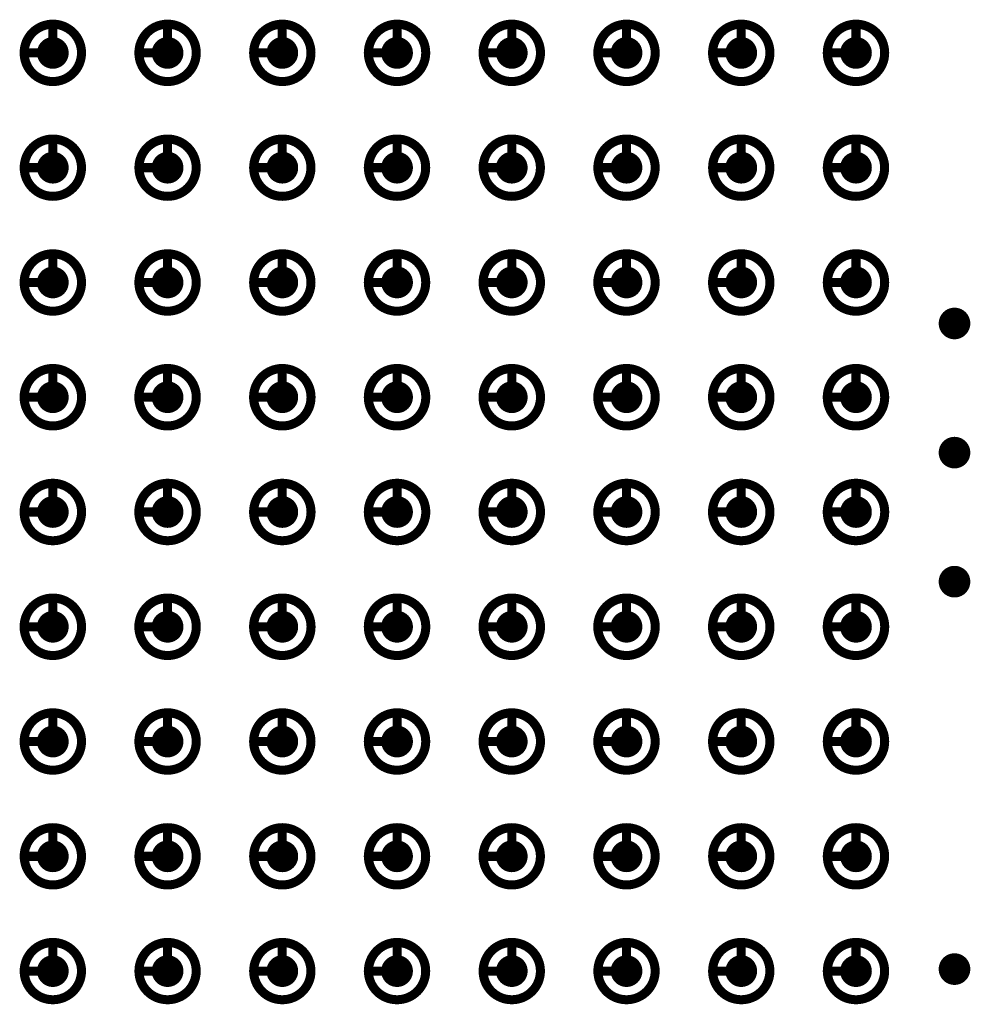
# Model space of a CAD drawing. Header units: millimetres. Extents: x 62 to 363, y 42 to 391.
# Tile 90 of 216: x 175 to 186, y 204 to 215. Entities that reach past the tile are written whole.
import ezdxf

# ---------------------------------------------------------------- set-up
doc = ezdxf.new("R2010")
doc.units = ezdxf.units.MM
for name, color, linetype in [('Mechanical8', 56, 'Continuous'), ('PadHoleLayer', 156, 'Continuous'), ('ViaHoleLayer', 16, 'Continuous')]:
    doc.layers.add(name, color=color, linetype=linetype)

# ---------------------------------------------------------------- blocks, each defined once
blk = doc.blocks.new('SAMTEC_SEAM_50_02_0_L_08_2_A_GP_K_TR_1845')
at = {"layer": 'Mechanical8'}
for points, const_width in [([(-25.718, 4.445, 1), (-26.352, 4.445, 1)], 0.1), ([(-26.06, 4.763, 1), (-26.01, 4.763, 1)], 0.05), ([(-24.448, 4.445, 1), (-25.082, 4.445, 1)], 0.1), ([(-24.79, 4.763, 1), (-24.74, 4.763, 1)], 0.05), ([(-23.177, 4.445, 1), (-23.812, 4.445, 1)], 0.1), ([(-23.52, 4.763, 1), (-23.47, 4.763, 1)], 0.05), ([(-21.907, 4.445, 1), (-22.543, 4.445, 1)], 0.1), ([(-22.25, 4.763, 1), (-22.2, 4.763, 1)], 0.05), ([(-20.637, 4.445, 1), (-21.273, 4.445, 1)], 0.1), ([(-20.98, 4.763, 1), (-20.93, 4.763, 1)], 0.05), ([(-19.367, 4.445, 1), (-20.003, 4.445, 1)], 0.1), ([(-19.71, 4.763, 1), (-19.66, 4.763, 1)], 0.05), ([(-18.098, 4.445, 1), (-18.733, 4.445, 1)], 0.1), ([(-18.44, 4.763, 1), (-18.39, 4.763, 1)], 0.05), ([(-16.828, 4.445, 1), (-17.462, 4.445, 1)], 0.1), ([(-17.17, 4.763, 1), (-17.12, 4.763, 1)], 0.05), ([(-15.557, 4.445, 1), (-16.192, 4.445, 1)], 0.1), ([(-15.9, 4.763, 1), (-15.85, 4.763, 1)], 0.05), ([(-26.377, 4.445, 1), (-26.328, 4.445, 1)], 0.05), ([(-26.06, 4.445, 1), (-26.01, 4.445, 1)], 0.05), ([(-26.06, 4.445, 1), (-26.01, 4.445, 1)], 0.05), ([(-25.742, 4.445, 1), (-25.693, 4.445, 1)], 0.05), ([(-25.742, 4.445, 1), (-25.693, 4.445, 1)], 0.05), ([(-25.107, 4.445, 1), (-25.058, 4.445, 1)], 0.05), ([(-24.79, 4.445, 1), (-24.74, 4.445, 1)], 0.05), ([(-24.79, 4.445, 1), (-24.74, 4.445, 1)], 0.05), ([(-24.472, 4.445, 1), (-24.423, 4.445, 1)], 0.05), ([(-24.472, 4.445, 1), (-24.423, 4.445, 1)], 0.05), ([(-23.837, 4.445, 1), (-23.788, 4.445, 1)], 0.05), ([(-23.52, 4.445, 1), (-23.47, 4.445, 1)], 0.05), ([(-23.52, 4.445, 1), (-23.47, 4.445, 1)], 0.05), ([(-23.202, 4.445, 1), (-23.153, 4.445, 1)], 0.05), ([(-23.202, 4.445, 1), (-23.153, 4.445, 1)], 0.05), ([(-22.567, 4.445, 1), (-22.518, 4.445, 1)], 0.05), ([(-22.25, 4.445, 1), (-22.2, 4.445, 1)], 0.05), ([(-22.25, 4.445, 1), (-22.2, 4.445, 1)], 0.05), ([(-21.932, 4.445, 1), (-21.883, 4.445, 1)], 0.05), ([(-21.932, 4.445, 1), (-21.883, 4.445, 1)], 0.05), ([(-21.297, 4.445, 1), (-21.248, 4.445, 1)], 0.05), ([(-20.98, 4.445, 1), (-20.93, 4.445, 1)], 0.05), ([(-20.98, 4.445, 1), (-20.93, 4.445, 1)], 0.05), ([(-20.662, 4.445, 1), (-20.613, 4.445, 1)], 0.05), ([(-20.662, 4.445, 1), (-20.613, 4.445, 1)], 0.05), ([(-20.027, 4.445, 1), (-19.978, 4.445, 1)], 0.05), ([(-19.71, 4.445, 1), (-19.66, 4.445, 1)], 0.05), ([(-19.71, 4.445, 1), (-19.66, 4.445, 1)], 0.05), ([(-19.392, 4.445, 1), (-19.343, 4.445, 1)], 0.05), ([(-19.392, 4.445, 1), (-19.343, 4.445, 1)], 0.05), ([(-18.757, 4.445, 1), (-18.708, 4.445, 1)], 0.05), ([(-18.44, 4.445, 1), (-18.39, 4.445, 1)], 0.05), ([(-18.44, 4.445, 1), (-18.39, 4.445, 1)], 0.05), ([(-18.122, 4.445, 1), (-18.073, 4.445, 1)], 0.05), ([(-18.122, 4.445, 1), (-18.073, 4.445, 1)], 0.05), ([(-17.487, 4.445, 1), (-17.438, 4.445, 1)], 0.05), ([(-17.17, 4.445, 1), (-17.12, 4.445, 1)], 0.05), ([(-17.17, 4.445, 1), (-17.12, 4.445, 1)], 0.05), ([(-16.852, 4.445, 1), (-16.803, 4.445, 1)], 0.05), ([(-16.852, 4.445, 1), (-16.803, 4.445, 1)], 0.05), ([(-16.217, 4.445, 1), (-16.168, 4.445, 1)], 0.05), ([(-15.9, 4.445, 1), (-15.85, 4.445, 1)], 0.05), ([(-15.9, 4.445, 1), (-15.85, 4.445, 1)], 0.05), ([(-15.582, 4.445, 1), (-15.533, 4.445, 1)], 0.05), ([(-15.582, 4.445, 1), (-15.533, 4.445, 1)], 0.05), ([(-25.718, 3.175, 1), (-26.352, 3.175, 1)], 0.1), ([(-26.06, 3.493, 1), (-26.01, 3.493, 1)], 0.05), ([(-24.448, 3.175, 1), (-25.082, 3.175, 1)], 0.1), ([(-24.79, 3.493, 1), (-24.74, 3.493, 1)], 0.05), ([(-23.177, 3.175, 1), (-23.812, 3.175, 1)], 0.1), ([(-23.52, 3.493, 1), (-23.47, 3.493, 1)], 0.05), ([(-21.907, 3.175, 1), (-22.543, 3.175, 1)], 0.1), ([(-22.25, 3.493, 1), (-22.2, 3.493, 1)], 0.05), ([(-20.637, 3.175, 1), (-21.273, 3.175, 1)], 0.1), ([(-20.98, 3.493, 1), (-20.93, 3.493, 1)], 0.05), ([(-19.367, 3.175, 1), (-20.003, 3.175, 1)], 0.1), ([(-19.71, 3.493, 1), (-19.66, 3.493, 1)], 0.05), ([(-18.098, 3.175, 1), (-18.733, 3.175, 1)], 0.1), ([(-18.44, 3.493, 1), (-18.39, 3.493, 1)], 0.05), ([(-16.828, 3.175, 1), (-17.462, 3.175, 1)], 0.1), ([(-17.17, 3.493, 1), (-17.12, 3.493, 1)], 0.05), ([(-15.557, 3.175, 1), (-16.192, 3.175, 1)], 0.1), ([(-15.9, 3.493, 1), (-15.85, 3.493, 1)], 0.05), ([(-26.377, 3.175, 1), (-26.328, 3.175, 1)], 0.05), ([(-26.06, 3.175, 1), (-26.01, 3.175, 1)], 0.05), ([(-26.06, 3.175, 1), (-26.01, 3.175, 1)], 0.05), ([(-25.742, 3.175, 1), (-25.693, 3.175, 1)], 0.05), ([(-25.742, 3.175, 1), (-25.693, 3.175, 1)], 0.05), ([(-25.107, 3.175, 1), (-25.058, 3.175, 1)], 0.05), ([(-24.79, 3.175, 1), (-24.74, 3.175, 1)], 0.05), ([(-24.79, 3.175, 1), (-24.74, 3.175, 1)], 0.05), ([(-24.472, 3.175, 1), (-24.423, 3.175, 1)], 0.05), ([(-24.472, 3.175, 1), (-24.423, 3.175, 1)], 0.05), ([(-23.837, 3.175, 1), (-23.788, 3.175, 1)], 0.05), ([(-23.52, 3.175, 1), (-23.47, 3.175, 1)], 0.05), ([(-23.52, 3.175, 1), (-23.47, 3.175, 1)], 0.05), ([(-23.202, 3.175, 1), (-23.153, 3.175, 1)], 0.05), ([(-23.202, 3.175, 1), (-23.153, 3.175, 1)], 0.05), ([(-22.567, 3.175, 1), (-22.518, 3.175, 1)], 0.05), ([(-22.25, 3.175, 1), (-22.2, 3.175, 1)], 0.05), ([(-22.25, 3.175, 1), (-22.2, 3.175, 1)], 0.05), ([(-21.932, 3.175, 1), (-21.883, 3.175, 1)], 0.05), ([(-21.932, 3.175, 1), (-21.883, 3.175, 1)], 0.05), ([(-21.297, 3.175, 1), (-21.248, 3.175, 1)], 0.05), ([(-20.98, 3.175, 1), (-20.93, 3.175, 1)], 0.05), ([(-20.98, 3.175, 1), (-20.93, 3.175, 1)], 0.05), ([(-20.662, 3.175, 1), (-20.613, 3.175, 1)], 0.05), ([(-20.662, 3.175, 1), (-20.613, 3.175, 1)], 0.05), ([(-20.027, 3.175, 1), (-19.978, 3.175, 1)], 0.05), ([(-19.71, 3.175, 1), (-19.66, 3.175, 1)], 0.05), ([(-19.71, 3.175, 1), (-19.66, 3.175, 1)], 0.05), ([(-19.392, 3.175, 1), (-19.343, 3.175, 1)], 0.05), ([(-19.392, 3.175, 1), (-19.343, 3.175, 1)], 0.05), ([(-18.757, 3.175, 1), (-18.708, 3.175, 1)], 0.05), ([(-18.44, 3.175, 1), (-18.39, 3.175, 1)], 0.05), ([(-18.44, 3.175, 1), (-18.39, 3.175, 1)], 0.05), ([(-18.122, 3.175, 1), (-18.073, 3.175, 1)], 0.05), ([(-18.122, 3.175, 1), (-18.073, 3.175, 1)], 0.05), ([(-17.487, 3.175, 1), (-17.438, 3.175, 1)], 0.05), ([(-17.17, 3.175, 1), (-17.12, 3.175, 1)], 0.05), ([(-17.17, 3.175, 1), (-17.12, 3.175, 1)], 0.05), ([(-16.852, 3.175, 1), (-16.803, 3.175, 1)], 0.05), ([(-16.852, 3.175, 1), (-16.803, 3.175, 1)], 0.05), ([(-16.217, 3.175, 1), (-16.168, 3.175, 1)], 0.05), ([(-15.9, 3.175, 1), (-15.85, 3.175, 1)], 0.05), ([(-15.9, 3.175, 1), (-15.85, 3.175, 1)], 0.05), ([(-15.582, 3.175, 1), (-15.533, 3.175, 1)], 0.05), ([(-15.582, 3.175, 1), (-15.533, 3.175, 1)], 0.05), ([(-25.718, 1.905, 1), (-26.352, 1.905, 1)], 0.1), ([(-26.06, 2.223, 1), (-26.01, 2.223, 1)], 0.05), ([(-24.448, 1.905, 1), (-25.082, 1.905, 1)], 0.1), ([(-24.79, 2.223, 1), (-24.74, 2.223, 1)], 0.05), ([(-23.177, 1.905, 1), (-23.812, 1.905, 1)], 0.1), ([(-23.52, 2.223, 1), (-23.47, 2.223, 1)], 0.05), ([(-21.907, 1.905, 1), (-22.543, 1.905, 1)], 0.1), ([(-22.25, 2.223, 1), (-22.2, 2.223, 1)], 0.05), ([(-20.637, 1.905, 1), (-21.273, 1.905, 1)], 0.1), ([(-20.98, 2.223, 1), (-20.93, 2.223, 1)], 0.05), ([(-19.367, 1.905, 1), (-20.003, 1.905, 1)], 0.1), ([(-19.71, 2.223, 1), (-19.66, 2.223, 1)], 0.05), ([(-18.098, 1.905, 1), (-18.733, 1.905, 1)], 0.1), ([(-18.44, 2.223, 1), (-18.39, 2.223, 1)], 0.05), ([(-16.828, 1.905, 1), (-17.462, 1.905, 1)], 0.1), ([(-17.17, 2.223, 1), (-17.12, 2.223, 1)], 0.05), ([(-15.557, 1.905, 1), (-16.192, 1.905, 1)], 0.1), ([(-15.9, 2.223, 1), (-15.85, 2.223, 1)], 0.05), ([(-26.377, 1.905, 1), (-26.328, 1.905, 1)], 0.05), ([(-26.06, 1.905, 1), (-26.01, 1.905, 1)], 0.05), ([(-26.06, 1.905, 1), (-26.01, 1.905, 1)], 0.05), ([(-25.742, 1.905, 1), (-25.693, 1.905, 1)], 0.05), ([(-25.742, 1.905, 1), (-25.693, 1.905, 1)], 0.05), ([(-25.107, 1.905, 1), (-25.058, 1.905, 1)], 0.05), ([(-24.79, 1.905, 1), (-24.74, 1.905, 1)], 0.05), ([(-24.79, 1.905, 1), (-24.74, 1.905, 1)], 0.05), ([(-24.472, 1.905, 1), (-24.423, 1.905, 1)], 0.05), ([(-24.472, 1.905, 1), (-24.423, 1.905, 1)], 0.05), ([(-23.837, 1.905, 1), (-23.788, 1.905, 1)], 0.05), ([(-23.52, 1.905, 1), (-23.47, 1.905, 1)], 0.05), ([(-23.52, 1.905, 1), (-23.47, 1.905, 1)], 0.05), ([(-23.202, 1.905, 1), (-23.153, 1.905, 1)], 0.05), ([(-23.202, 1.905, 1), (-23.153, 1.905, 1)], 0.05), ([(-22.567, 1.905, 1), (-22.518, 1.905, 1)], 0.05), ([(-22.25, 1.905, 1), (-22.2, 1.905, 1)], 0.05), ([(-22.25, 1.905, 1), (-22.2, 1.905, 1)], 0.05), ([(-21.932, 1.905, 1), (-21.883, 1.905, 1)], 0.05), ([(-21.932, 1.905, 1), (-21.883, 1.905, 1)], 0.05), ([(-21.297, 1.905, 1), (-21.248, 1.905, 1)], 0.05), ([(-20.98, 1.905, 1), (-20.93, 1.905, 1)], 0.05), ([(-20.98, 1.905, 1), (-20.93, 1.905, 1)], 0.05), ([(-20.662, 1.905, 1), (-20.613, 1.905, 1)], 0.05), ([(-20.662, 1.905, 1), (-20.613, 1.905, 1)], 0.05), ([(-20.027, 1.905, 1), (-19.978, 1.905, 1)], 0.05), ([(-19.71, 1.905, 1), (-19.66, 1.905, 1)], 0.05), ([(-19.71, 1.905, 1), (-19.66, 1.905, 1)], 0.05), ([(-19.392, 1.905, 1), (-19.343, 1.905, 1)], 0.05), ([(-19.392, 1.905, 1), (-19.343, 1.905, 1)], 0.05), ([(-18.757, 1.905, 1), (-18.708, 1.905, 1)], 0.05), ([(-18.44, 1.905, 1), (-18.39, 1.905, 1)], 0.05), ([(-18.44, 1.905, 1), (-18.39, 1.905, 1)], 0.05), ([(-18.122, 1.905, 1), (-18.073, 1.905, 1)], 0.05), ([(-18.122, 1.905, 1), (-18.073, 1.905, 1)], 0.05), ([(-17.487, 1.905, 1), (-17.438, 1.905, 1)], 0.05), ([(-17.17, 1.905, 1), (-17.12, 1.905, 1)], 0.05), ([(-17.17, 1.905, 1), (-17.12, 1.905, 1)], 0.05), ([(-16.852, 1.905, 1), (-16.803, 1.905, 1)], 0.05), ([(-16.852, 1.905, 1), (-16.803, 1.905, 1)], 0.05), ([(-16.217, 1.905, 1), (-16.168, 1.905, 1)], 0.05), ([(-15.9, 1.905, 1), (-15.85, 1.905, 1)], 0.05), ([(-15.9, 1.905, 1), (-15.85, 1.905, 1)], 0.05), ([(-15.582, 1.905, 1), (-15.533, 1.905, 1)], 0.05), ([(-15.582, 1.905, 1), (-15.533, 1.905, 1)], 0.05), ([(-25.718, 0.635, 1), (-26.352, 0.635, 1)], 0.1), ([(-26.06, 0.953, 1), (-26.01, 0.953, 1)], 0.05), ([(-24.448, 0.635, 1), (-25.082, 0.635, 1)], 0.1), ([(-24.79, 0.953, 1), (-24.74, 0.953, 1)], 0.05), ([(-23.177, 0.635, 1), (-23.812, 0.635, 1)], 0.1), ([(-23.52, 0.953, 1), (-23.47, 0.953, 1)], 0.05), ([(-21.907, 0.635, 1), (-22.543, 0.635, 1)], 0.1), ([(-22.25, 0.953, 1), (-22.2, 0.953, 1)], 0.05), ([(-20.637, 0.635, 1), (-21.273, 0.635, 1)], 0.1), ([(-20.98, 0.953, 1), (-20.93, 0.953, 1)], 0.05), ([(-19.367, 0.635, 1), (-20.003, 0.635, 1)], 0.1), ([(-19.71, 0.953, 1), (-19.66, 0.953, 1)], 0.05), ([(-18.098, 0.635, 1), (-18.733, 0.635, 1)], 0.1), ([(-18.44, 0.953, 1), (-18.39, 0.953, 1)], 0.05), ([(-16.828, 0.635, 1), (-17.462, 0.635, 1)], 0.1), ([(-17.17, 0.953, 1), (-17.12, 0.953, 1)], 0.05), ([(-15.557, 0.635, 1), (-16.192, 0.635, 1)], 0.1), ([(-15.9, 0.953, 1), (-15.85, 0.953, 1)], 0.05), ([(-26.377, 0.635, 1), (-26.328, 0.635, 1)], 0.05), ([(-26.06, 0.635, 1), (-26.01, 0.635, 1)], 0.05), ([(-26.06, 0.635, 1), (-26.01, 0.635, 1)], 0.05), ([(-25.742, 0.635, 1), (-25.693, 0.635, 1)], 0.05), ([(-25.742, 0.635, 1), (-25.693, 0.635, 1)], 0.05), ([(-25.107, 0.635, 1), (-25.058, 0.635, 1)], 0.05), ([(-24.79, 0.635, 1), (-24.74, 0.635, 1)], 0.05), ([(-24.79, 0.635, 1), (-24.74, 0.635, 1)], 0.05), ([(-24.472, 0.635, 1), (-24.423, 0.635, 1)], 0.05), ([(-24.472, 0.635, 1), (-24.423, 0.635, 1)], 0.05), ([(-23.837, 0.635, 1), (-23.788, 0.635, 1)], 0.05), ([(-23.52, 0.635, 1), (-23.47, 0.635, 1)], 0.05), ([(-23.52, 0.635, 1), (-23.47, 0.635, 1)], 0.05), ([(-23.202, 0.635, 1), (-23.153, 0.635, 1)], 0.05), ([(-23.202, 0.635, 1), (-23.153, 0.635, 1)], 0.05), ([(-22.567, 0.635, 1), (-22.518, 0.635, 1)], 0.05), ([(-22.25, 0.635, 1), (-22.2, 0.635, 1)], 0.05), ([(-22.25, 0.635, 1), (-22.2, 0.635, 1)], 0.05), ([(-21.932, 0.635, 1), (-21.883, 0.635, 1)], 0.05), ([(-21.932, 0.635, 1), (-21.883, 0.635, 1)], 0.05), ([(-21.297, 0.635, 1), (-21.248, 0.635, 1)], 0.05), ([(-20.98, 0.635, 1), (-20.93, 0.635, 1)], 0.05), ([(-20.98, 0.635, 1), (-20.93, 0.635, 1)], 0.05), ([(-20.662, 0.635, 1), (-20.613, 0.635, 1)], 0.05), ([(-20.662, 0.635, 1), (-20.613, 0.635, 1)], 0.05), ([(-20.027, 0.635, 1), (-19.978, 0.635, 1)], 0.05), ([(-19.71, 0.635, 1), (-19.66, 0.635, 1)], 0.05), ([(-19.71, 0.635, 1), (-19.66, 0.635, 1)], 0.05), ([(-19.392, 0.635, 1), (-19.343, 0.635, 1)], 0.05), ([(-19.392, 0.635, 1), (-19.343, 0.635, 1)], 0.05), ([(-18.757, 0.635, 1), (-18.708, 0.635, 1)], 0.05), ([(-18.44, 0.635, 1), (-18.39, 0.635, 1)], 0.05), ([(-18.44, 0.635, 1), (-18.39, 0.635, 1)], 0.05), ([(-18.122, 0.635, 1), (-18.073, 0.635, 1)], 0.05), ([(-18.122, 0.635, 1), (-18.073, 0.635, 1)], 0.05), ([(-17.487, 0.635, 1), (-17.438, 0.635, 1)], 0.05), ([(-17.17, 0.635, 1), (-17.12, 0.635, 1)], 0.05), ([(-17.17, 0.635, 1), (-17.12, 0.635, 1)], 0.05), ([(-16.852, 0.635, 1), (-16.803, 0.635, 1)], 0.05), ([(-16.852, 0.635, 1), (-16.803, 0.635, 1)], 0.05), ([(-16.217, 0.635, 1), (-16.168, 0.635, 1)], 0.05), ([(-15.9, 0.635, 1), (-15.85, 0.635, 1)], 0.05), ([(-15.9, 0.635, 1), (-15.85, 0.635, 1)], 0.05), ([(-15.582, 0.635, 1), (-15.533, 0.635, 1)], 0.05), ([(-15.582, 0.635, 1), (-15.533, 0.635, 1)], 0.05), ([(-25.718, -0.635, 1), (-26.352, -0.635, 1)], 0.1), ([(-26.06, -0.317, 1), (-26.01, -0.317, 1)], 0.05), ([(-24.448, -0.635, 1), (-25.082, -0.635, 1)], 0.1), ([(-24.79, -0.317, 1), (-24.74, -0.317, 1)], 0.05), ([(-23.177, -0.635, 1), (-23.812, -0.635, 1)], 0.1), ([(-23.52, -0.317, 1), (-23.47, -0.317, 1)], 0.05), ([(-21.907, -0.635, 1), (-22.543, -0.635, 1)], 0.1), ([(-22.25, -0.317, 1), (-22.2, -0.317, 1)], 0.05), ([(-20.637, -0.635, 1), (-21.273, -0.635, 1)], 0.1), ([(-20.98, -0.317, 1), (-20.93, -0.317, 1)], 0.05), ([(-19.367, -0.635, 1), (-20.003, -0.635, 1)], 0.1), ([(-19.71, -0.317, 1), (-19.66, -0.317, 1)], 0.05), ([(-18.098, -0.635, 1), (-18.733, -0.635, 1)], 0.1), ([(-18.44, -0.317, 1), (-18.39, -0.317, 1)], 0.05), ([(-16.828, -0.635, 1), (-17.462, -0.635, 1)], 0.1), ([(-17.17, -0.317, 1), (-17.12, -0.317, 1)], 0.05), ([(-15.557, -0.635, 1), (-16.192, -0.635, 1)], 0.1), ([(-15.9, -0.317, 1), (-15.85, -0.317, 1)], 0.05), ([(-26.377, -0.635, 1), (-26.328, -0.635, 1)], 0.05), ([(-26.06, -0.635, 1), (-26.01, -0.635, 1)], 0.05), ([(-26.06, -0.635, 1), (-26.01, -0.635, 1)], 0.05), ([(-25.742, -0.635, 1), (-25.693, -0.635, 1)], 0.05), ([(-25.742, -0.635, 1), (-25.693, -0.635, 1)], 0.05), ([(-25.107, -0.635, 1), (-25.058, -0.635, 1)], 0.05), ([(-24.79, -0.635, 1), (-24.74, -0.635, 1)], 0.05), ([(-24.79, -0.635, 1), (-24.74, -0.635, 1)], 0.05), ([(-24.472, -0.635, 1), (-24.423, -0.635, 1)], 0.05), ([(-24.472, -0.635, 1), (-24.423, -0.635, 1)], 0.05), ([(-23.837, -0.635, 1), (-23.788, -0.635, 1)], 0.05), ([(-23.52, -0.635, 1), (-23.47, -0.635, 1)], 0.05), ([(-23.52, -0.635, 1), (-23.47, -0.635, 1)], 0.05), ([(-23.202, -0.635, 1), (-23.153, -0.635, 1)], 0.05), ([(-23.202, -0.635, 1), (-23.153, -0.635, 1)], 0.05), ([(-22.567, -0.635, 1), (-22.518, -0.635, 1)], 0.05), ([(-22.25, -0.635, 1), (-22.2, -0.635, 1)], 0.05), ([(-22.25, -0.635, 1), (-22.2, -0.635, 1)], 0.05), ([(-21.932, -0.635, 1), (-21.883, -0.635, 1)], 0.05), ([(-21.932, -0.635, 1), (-21.883, -0.635, 1)], 0.05), ([(-21.297, -0.635, 1), (-21.248, -0.635, 1)], 0.05), ([(-20.98, -0.635, 1), (-20.93, -0.635, 1)], 0.05), ([(-20.98, -0.635, 1), (-20.93, -0.635, 1)], 0.05), ([(-20.662, -0.635, 1), (-20.613, -0.635, 1)], 0.05), ([(-20.662, -0.635, 1), (-20.613, -0.635, 1)], 0.05), ([(-20.027, -0.635, 1), (-19.978, -0.635, 1)], 0.05), ([(-19.71, -0.635, 1), (-19.66, -0.635, 1)], 0.05), ([(-19.71, -0.635, 1), (-19.66, -0.635, 1)], 0.05), ([(-19.392, -0.635, 1), (-19.343, -0.635, 1)], 0.05), ([(-19.392, -0.635, 1), (-19.343, -0.635, 1)], 0.05), ([(-18.757, -0.635, 1), (-18.708, -0.635, 1)], 0.05), ([(-18.44, -0.635, 1), (-18.39, -0.635, 1)], 0.05), ([(-18.44, -0.635, 1), (-18.39, -0.635, 1)], 0.05), ([(-18.122, -0.635, 1), (-18.073, -0.635, 1)], 0.05), ([(-18.122, -0.635, 1), (-18.073, -0.635, 1)], 0.05), ([(-17.487, -0.635, 1), (-17.438, -0.635, 1)], 0.05), ([(-17.17, -0.635, 1), (-17.12, -0.635, 1)], 0.05), ([(-17.17, -0.635, 1), (-17.12, -0.635, 1)], 0.05), ([(-16.852, -0.635, 1), (-16.803, -0.635, 1)], 0.05), ([(-16.852, -0.635, 1), (-16.803, -0.635, 1)], 0.05), ([(-16.217, -0.635, 1), (-16.168, -0.635, 1)], 0.05), ([(-15.9, -0.635, 1), (-15.85, -0.635, 1)], 0.05), ([(-15.9, -0.635, 1), (-15.85, -0.635, 1)], 0.05), ([(-15.582, -0.635, 1), (-15.533, -0.635, 1)], 0.05), ([(-15.582, -0.635, 1), (-15.533, -0.635, 1)], 0.05), ([(-25.718, -1.905, 1), (-26.352, -1.905, 1)], 0.1), ([(-26.06, -1.587, 1), (-26.01, -1.587, 1)], 0.05), ([(-24.448, -1.905, 1), (-25.082, -1.905, 1)], 0.1), ([(-24.79, -1.587, 1), (-24.74, -1.587, 1)], 0.05), ([(-23.177, -1.905, 1), (-23.812, -1.905, 1)], 0.1), ([(-23.52, -1.587, 1), (-23.47, -1.587, 1)], 0.05), ([(-21.907, -1.905, 1), (-22.543, -1.905, 1)], 0.1), ([(-22.25, -1.587, 1), (-22.2, -1.587, 1)], 0.05), ([(-20.637, -1.905, 1), (-21.273, -1.905, 1)], 0.1), ([(-20.98, -1.587, 1), (-20.93, -1.587, 1)], 0.05), ([(-19.367, -1.905, 1), (-20.003, -1.905, 1)], 0.1), ([(-19.71, -1.587, 1), (-19.66, -1.587, 1)], 0.05), ([(-18.098, -1.905, 1), (-18.733, -1.905, 1)], 0.1), ([(-18.44, -1.587, 1), (-18.39, -1.587, 1)], 0.05), ([(-16.828, -1.905, 1), (-17.462, -1.905, 1)], 0.1), ([(-17.17, -1.587, 1), (-17.12, -1.587, 1)], 0.05), ([(-15.557, -1.905, 1), (-16.192, -1.905, 1)], 0.1), ([(-15.9, -1.587, 1), (-15.85, -1.587, 1)], 0.05), ([(-26.377, -1.905, 1), (-26.328, -1.905, 1)], 0.05), ([(-26.06, -1.905, 1), (-26.01, -1.905, 1)], 0.05), ([(-26.06, -1.905, 1), (-26.01, -1.905, 1)], 0.05), ([(-25.742, -1.905, 1), (-25.693, -1.905, 1)], 0.05), ([(-25.742, -1.905, 1), (-25.693, -1.905, 1)], 0.05), ([(-25.107, -1.905, 1), (-25.058, -1.905, 1)], 0.05), ([(-24.79, -1.905, 1), (-24.74, -1.905, 1)], 0.05), ([(-24.79, -1.905, 1), (-24.74, -1.905, 1)], 0.05), ([(-24.472, -1.905, 1), (-24.423, -1.905, 1)], 0.05), ([(-24.472, -1.905, 1), (-24.423, -1.905, 1)], 0.05), ([(-23.837, -1.905, 1), (-23.788, -1.905, 1)], 0.05), ([(-23.52, -1.905, 1), (-23.47, -1.905, 1)], 0.05), ([(-23.52, -1.905, 1), (-23.47, -1.905, 1)], 0.05), ([(-23.202, -1.905, 1), (-23.153, -1.905, 1)], 0.05), ([(-23.202, -1.905, 1), (-23.153, -1.905, 1)], 0.05), ([(-22.567, -1.905, 1), (-22.518, -1.905, 1)], 0.05), ([(-22.25, -1.905, 1), (-22.2, -1.905, 1)], 0.05), ([(-22.25, -1.905, 1), (-22.2, -1.905, 1)], 0.05), ([(-21.932, -1.905, 1), (-21.883, -1.905, 1)], 0.05), ([(-21.932, -1.905, 1), (-21.883, -1.905, 1)], 0.05), ([(-21.297, -1.905, 1), (-21.248, -1.905, 1)], 0.05), ([(-20.98, -1.905, 1), (-20.93, -1.905, 1)], 0.05), ([(-20.98, -1.905, 1), (-20.93, -1.905, 1)], 0.05), ([(-20.662, -1.905, 1), (-20.613, -1.905, 1)], 0.05), ([(-20.662, -1.905, 1), (-20.613, -1.905, 1)], 0.05), ([(-20.027, -1.905, 1), (-19.978, -1.905, 1)], 0.05), ([(-19.71, -1.905, 1), (-19.66, -1.905, 1)], 0.05), ([(-19.71, -1.905, 1), (-19.66, -1.905, 1)], 0.05), ([(-19.392, -1.905, 1), (-19.343, -1.905, 1)], 0.05), ([(-19.392, -1.905, 1), (-19.343, -1.905, 1)], 0.05), ([(-18.757, -1.905, 1), (-18.708, -1.905, 1)], 0.05), ([(-18.44, -1.905, 1), (-18.39, -1.905, 1)], 0.05), ([(-18.44, -1.905, 1), (-18.39, -1.905, 1)], 0.05), ([(-18.122, -1.905, 1), (-18.073, -1.905, 1)], 0.05), ([(-18.122, -1.905, 1), (-18.073, -1.905, 1)], 0.05), ([(-17.487, -1.905, 1), (-17.438, -1.905, 1)], 0.05), ([(-17.17, -1.905, 1), (-17.12, -1.905, 1)], 0.05), ([(-17.17, -1.905, 1), (-17.12, -1.905, 1)], 0.05), ([(-16.852, -1.905, 1), (-16.803, -1.905, 1)], 0.05), ([(-16.852, -1.905, 1), (-16.803, -1.905, 1)], 0.05), ([(-16.217, -1.905, 1), (-16.168, -1.905, 1)], 0.05), ([(-15.9, -1.905, 1), (-15.85, -1.905, 1)], 0.05), ([(-15.9, -1.905, 1), (-15.85, -1.905, 1)], 0.05), ([(-15.582, -1.905, 1), (-15.533, -1.905, 1)], 0.05), ([(-15.582, -1.905, 1), (-15.533, -1.905, 1)], 0.05), ([(-25.718, -3.175, 1), (-26.352, -3.175, 1)], 0.1), ([(-26.06, -2.857, 1), (-26.01, -2.857, 1)], 0.05), ([(-24.448, -3.175, 1), (-25.082, -3.175, 1)], 0.1), ([(-24.79, -2.857, 1), (-24.74, -2.857, 1)], 0.05), ([(-23.177, -3.175, 1), (-23.812, -3.175, 1)], 0.1), ([(-23.52, -2.857, 1), (-23.47, -2.857, 1)], 0.05), ([(-21.907, -3.175, 1), (-22.543, -3.175, 1)], 0.1), ([(-22.25, -2.857, 1), (-22.2, -2.857, 1)], 0.05), ([(-20.637, -3.175, 1), (-21.273, -3.175, 1)], 0.1), ([(-20.98, -2.857, 1), (-20.93, -2.857, 1)], 0.05), ([(-19.367, -3.175, 1), (-20.003, -3.175, 1)], 0.1), ([(-19.71, -2.857, 1), (-19.66, -2.857, 1)], 0.05), ([(-18.098, -3.175, 1), (-18.733, -3.175, 1)], 0.1), ([(-18.44, -2.857, 1), (-18.39, -2.857, 1)], 0.05), ([(-16.828, -3.175, 1), (-17.462, -3.175, 1)], 0.1), ([(-17.17, -2.857, 1), (-17.12, -2.857, 1)], 0.05), ([(-15.557, -3.175, 1), (-16.192, -3.175, 1)], 0.1), ([(-15.9, -2.857, 1), (-15.85, -2.857, 1)], 0.05), ([(-26.377, -3.175, 1), (-26.328, -3.175, 1)], 0.05), ([(-26.06, -3.175, 1), (-26.01, -3.175, 1)], 0.05), ([(-26.06, -3.175, 1), (-26.01, -3.175, 1)], 0.05), ([(-25.742, -3.175, 1), (-25.693, -3.175, 1)], 0.05), ([(-25.742, -3.175, 1), (-25.693, -3.175, 1)], 0.05), ([(-25.107, -3.175, 1), (-25.058, -3.175, 1)], 0.05), ([(-24.79, -3.175, 1), (-24.74, -3.175, 1)], 0.05), ([(-24.79, -3.175, 1), (-24.74, -3.175, 1)], 0.05), ([(-24.472, -3.175, 1), (-24.423, -3.175, 1)], 0.05), ([(-24.472, -3.175, 1), (-24.423, -3.175, 1)], 0.05), ([(-23.837, -3.175, 1), (-23.788, -3.175, 1)], 0.05), ([(-23.52, -3.175, 1), (-23.47, -3.175, 1)], 0.05), ([(-23.52, -3.175, 1), (-23.47, -3.175, 1)], 0.05), ([(-23.202, -3.175, 1), (-23.153, -3.175, 1)], 0.05), ([(-23.202, -3.175, 1), (-23.153, -3.175, 1)], 0.05), ([(-22.567, -3.175, 1), (-22.518, -3.175, 1)], 0.05), ([(-22.25, -3.175, 1), (-22.2, -3.175, 1)], 0.05), ([(-22.25, -3.175, 1), (-22.2, -3.175, 1)], 0.05), ([(-21.932, -3.175, 1), (-21.883, -3.175, 1)], 0.05), ([(-21.932, -3.175, 1), (-21.883, -3.175, 1)], 0.05), ([(-21.297, -3.175, 1), (-21.248, -3.175, 1)], 0.05), ([(-20.98, -3.175, 1), (-20.93, -3.175, 1)], 0.05), ([(-20.98, -3.175, 1), (-20.93, -3.175, 1)], 0.05), ([(-20.662, -3.175, 1), (-20.613, -3.175, 1)], 0.05), ([(-20.662, -3.175, 1), (-20.613, -3.175, 1)], 0.05), ([(-20.027, -3.175, 1), (-19.978, -3.175, 1)], 0.05), ([(-19.71, -3.175, 1), (-19.66, -3.175, 1)], 0.05), ([(-19.71, -3.175, 1), (-19.66, -3.175, 1)], 0.05), ([(-19.392, -3.175, 1), (-19.343, -3.175, 1)], 0.05), ([(-19.392, -3.175, 1), (-19.343, -3.175, 1)], 0.05), ([(-18.757, -3.175, 1), (-18.708, -3.175, 1)], 0.05), ([(-18.44, -3.175, 1), (-18.39, -3.175, 1)], 0.05), ([(-18.44, -3.175, 1), (-18.39, -3.175, 1)], 0.05), ([(-18.122, -3.175, 1), (-18.073, -3.175, 1)], 0.05), ([(-18.122, -3.175, 1), (-18.073, -3.175, 1)], 0.05), ([(-17.487, -3.175, 1), (-17.438, -3.175, 1)], 0.05), ([(-17.17, -3.175, 1), (-17.12, -3.175, 1)], 0.05), ([(-17.17, -3.175, 1), (-17.12, -3.175, 1)], 0.05), ([(-16.852, -3.175, 1), (-16.803, -3.175, 1)], 0.05), ([(-16.852, -3.175, 1), (-16.803, -3.175, 1)], 0.05), ([(-16.217, -3.175, 1), (-16.168, -3.175, 1)], 0.05), ([(-15.9, -3.175, 1), (-15.85, -3.175, 1)], 0.05), ([(-15.9, -3.175, 1), (-15.85, -3.175, 1)], 0.05), ([(-15.582, -3.175, 1), (-15.533, -3.175, 1)], 0.05), ([(-15.582, -3.175, 1), (-15.533, -3.175, 1)], 0.05), ([(-25.718, -4.445, 1), (-26.352, -4.445, 1)], 0.1), ([(-26.06, -4.127, 1), (-26.01, -4.127, 1)], 0.05), ([(-24.448, -4.445, 1), (-25.082, -4.445, 1)], 0.1), ([(-24.79, -4.127, 1), (-24.74, -4.127, 1)], 0.05), ([(-23.177, -4.445, 1), (-23.812, -4.445, 1)], 0.1), ([(-23.52, -4.127, 1), (-23.47, -4.127, 1)], 0.05), ([(-21.907, -4.445, 1), (-22.543, -4.445, 1)], 0.1), ([(-22.25, -4.127, 1), (-22.2, -4.127, 1)], 0.05), ([(-20.637, -4.445, 1), (-21.273, -4.445, 1)], 0.1), ([(-20.98, -4.127, 1), (-20.93, -4.127, 1)], 0.05), ([(-19.367, -4.445, 1), (-20.003, -4.445, 1)], 0.1), ([(-19.71, -4.127, 1), (-19.66, -4.127, 1)], 0.05), ([(-18.098, -4.445, 1), (-18.733, -4.445, 1)], 0.1), ([(-18.44, -4.127, 1), (-18.39, -4.127, 1)], 0.05), ([(-16.828, -4.445, 1), (-17.462, -4.445, 1)], 0.1), ([(-17.17, -4.127, 1), (-17.12, -4.127, 1)], 0.05), ([(-15.557, -4.445, 1), (-16.192, -4.445, 1)], 0.1), ([(-15.9, -4.127, 1), (-15.85, -4.127, 1)], 0.05), ([(-26.377, -4.445, 1), (-26.328, -4.445, 1)], 0.05), ([(-26.06, -4.445, 1), (-26.01, -4.445, 1)], 0.05), ([(-26.06, -4.445, 1), (-26.01, -4.445, 1)], 0.05), ([(-25.742, -4.445, 1), (-25.693, -4.445, 1)], 0.05), ([(-25.742, -4.445, 1), (-25.693, -4.445, 1)], 0.05), ([(-25.107, -4.445, 1), (-25.058, -4.445, 1)], 0.05), ([(-24.79, -4.445, 1), (-24.74, -4.445, 1)], 0.05), ([(-24.79, -4.445, 1), (-24.74, -4.445, 1)], 0.05), ([(-24.472, -4.445, 1), (-24.423, -4.445, 1)], 0.05), ([(-24.472, -4.445, 1), (-24.423, -4.445, 1)], 0.05), ([(-23.837, -4.445, 1), (-23.788, -4.445, 1)], 0.05), ([(-23.52, -4.445, 1), (-23.47, -4.445, 1)], 0.05), ([(-23.52, -4.445, 1), (-23.47, -4.445, 1)], 0.05), ([(-23.202, -4.445, 1), (-23.153, -4.445, 1)], 0.05), ([(-23.202, -4.445, 1), (-23.153, -4.445, 1)], 0.05), ([(-22.567, -4.445, 1), (-22.518, -4.445, 1)], 0.05), ([(-22.25, -4.445, 1), (-22.2, -4.445, 1)], 0.05), ([(-22.25, -4.445, 1), (-22.2, -4.445, 1)], 0.05), ([(-21.932, -4.445, 1), (-21.883, -4.445, 1)], 0.05), ([(-21.932, -4.445, 1), (-21.883, -4.445, 1)], 0.05), ([(-21.297, -4.445, 1), (-21.248, -4.445, 1)], 0.05), ([(-20.98, -4.445, 1), (-20.93, -4.445, 1)], 0.05), ([(-20.98, -4.445, 1), (-20.93, -4.445, 1)], 0.05), ([(-20.662, -4.445, 1), (-20.613, -4.445, 1)], 0.05), ([(-20.662, -4.445, 1), (-20.613, -4.445, 1)], 0.05), ([(-20.027, -4.445, 1), (-19.978, -4.445, 1)], 0.05), ([(-19.71, -4.445, 1), (-19.66, -4.445, 1)], 0.05), ([(-19.71, -4.445, 1), (-19.66, -4.445, 1)], 0.05), ([(-19.392, -4.445, 1), (-19.343, -4.445, 1)], 0.05), ([(-19.392, -4.445, 1), (-19.343, -4.445, 1)], 0.05), ([(-18.757, -4.445, 1), (-18.708, -4.445, 1)], 0.05), ([(-18.44, -4.445, 1), (-18.39, -4.445, 1)], 0.05), ([(-18.44, -4.445, 1), (-18.39, -4.445, 1)], 0.05), ([(-18.122, -4.445, 1), (-18.073, -4.445, 1)], 0.05), ([(-18.122, -4.445, 1), (-18.073, -4.445, 1)], 0.05), ([(-17.487, -4.445, 1), (-17.438, -4.445, 1)], 0.05), ([(-17.17, -4.445, 1), (-17.12, -4.445, 1)], 0.05), ([(-17.17, -4.445, 1), (-17.12, -4.445, 1)], 0.05), ([(-16.852, -4.445, 1), (-16.803, -4.445, 1)], 0.05), ([(-16.852, -4.445, 1), (-16.803, -4.445, 1)], 0.05), ([(-16.217, -4.445, 1), (-16.168, -4.445, 1)], 0.05), ([(-15.9, -4.445, 1), (-15.85, -4.445, 1)], 0.05), ([(-15.9, -4.445, 1), (-15.85, -4.445, 1)], 0.05), ([(-15.582, -4.445, 1), (-15.533, -4.445, 1)], 0.05), ([(-15.582, -4.445, 1), (-15.533, -4.445, 1)], 0.05)]:
    blk.add_lwpolyline(points, format="xyb", close=True, dxfattribs=dict(at, const_width=const_width))
at = {"layer": 'Mechanical8', "const_width": 0.1}
for points in [[(-26.035, 4.763), (-26.035, 4.445)], [(-24.765, 4.763), (-24.765, 4.445)], [(-23.495, 4.763), (-23.495, 4.445)], [(-22.225, 4.763), (-22.225, 4.445)], [(-20.955, 4.763), (-20.955, 4.445)], [(-19.685, 4.763), (-19.685, 4.445)], [(-18.415, 4.763), (-18.415, 4.445)], [(-17.145, 4.763), (-17.145, 4.445)], [(-15.875, 4.763), (-15.875, 4.445)], [(-26.035, 4.445), (-25.718, 4.445)], [(-24.765, 4.445), (-24.448, 4.445)], [(-23.495, 4.445), (-23.177, 4.445)], [(-22.225, 4.445), (-21.907, 4.445)], [(-20.955, 4.445), (-20.637, 4.445)], [(-19.685, 4.445), (-19.367, 4.445)], [(-18.415, 4.445), (-18.098, 4.445)], [(-17.145, 4.445), (-16.828, 4.445)], [(-15.875, 4.445), (-15.557, 4.445)], [(-26.035, 3.493), (-26.035, 3.175)], [(-24.765, 3.493), (-24.765, 3.175)], [(-23.495, 3.493), (-23.495, 3.175)], [(-22.225, 3.493), (-22.225, 3.175)], [(-20.955, 3.493), (-20.955, 3.175)], [(-19.685, 3.493), (-19.685, 3.175)], [(-18.415, 3.493), (-18.415, 3.175)], [(-17.145, 3.493), (-17.145, 3.175)], [(-15.875, 3.493), (-15.875, 3.175)], [(-26.035, 3.175), (-25.718, 3.175)], [(-24.765, 3.175), (-24.448, 3.175)], [(-23.495, 3.175), (-23.177, 3.175)], [(-22.225, 3.175), (-21.907, 3.175)], [(-20.955, 3.175), (-20.637, 3.175)], [(-19.685, 3.175), (-19.367, 3.175)], [(-18.415, 3.175), (-18.098, 3.175)], [(-17.145, 3.175), (-16.828, 3.175)], [(-15.875, 3.175), (-15.557, 3.175)], [(-26.035, 2.223), (-26.035, 1.905)], [(-24.765, 2.223), (-24.765, 1.905)], [(-23.495, 2.223), (-23.495, 1.905)], [(-22.225, 2.223), (-22.225, 1.905)], [(-20.955, 2.223), (-20.955, 1.905)], [(-19.685, 2.223), (-19.685, 1.905)], [(-18.415, 2.223), (-18.415, 1.905)], [(-17.145, 2.223), (-17.145, 1.905)], [(-15.875, 2.223), (-15.875, 1.905)], [(-26.035, 1.905), (-25.718, 1.905)], [(-24.765, 1.905), (-24.448, 1.905)], [(-23.495, 1.905), (-23.177, 1.905)], [(-22.225, 1.905), (-21.907, 1.905)], [(-20.955, 1.905), (-20.637, 1.905)], [(-19.685, 1.905), (-19.367, 1.905)], [(-18.415, 1.905), (-18.098, 1.905)], [(-17.145, 1.905), (-16.828, 1.905)], [(-15.875, 1.905), (-15.557, 1.905)], [(-26.035, 0.953), (-26.035, 0.635)], [(-24.765, 0.953), (-24.765, 0.635)], [(-23.495, 0.953), (-23.495, 0.635)], [(-22.225, 0.953), (-22.225, 0.635)], [(-20.955, 0.953), (-20.955, 0.635)], [(-19.685, 0.953), (-19.685, 0.635)], [(-18.415, 0.953), (-18.415, 0.635)], [(-17.145, 0.953), (-17.145, 0.635)], [(-15.875, 0.953), (-15.875, 0.635)], [(-26.035, 0.635), (-25.718, 0.635)], [(-24.765, 0.635), (-24.448, 0.635)], [(-23.495, 0.635), (-23.177, 0.635)], [(-22.225, 0.635), (-21.907, 0.635)], [(-20.955, 0.635), (-20.637, 0.635)], [(-19.685, 0.635), (-19.367, 0.635)], [(-18.415, 0.635), (-18.098, 0.635)], [(-17.145, 0.635), (-16.828, 0.635)], [(-15.875, 0.635), (-15.557, 0.635)], [(-26.035, -0.317), (-26.035, -0.635)], [(-24.765, -0.317), (-24.765, -0.635)], [(-23.495, -0.317), (-23.495, -0.635)], [(-22.225, -0.317), (-22.225, -0.635)], [(-20.955, -0.317), (-20.955, -0.635)], [(-19.685, -0.317), (-19.685, -0.635)], [(-18.415, -0.317), (-18.415, -0.635)], [(-17.145, -0.317), (-17.145, -0.635)], [(-15.875, -0.317), (-15.875, -0.635)], [(-26.035, -0.635), (-25.718, -0.635)], [(-24.765, -0.635), (-24.448, -0.635)], [(-23.495, -0.635), (-23.177, -0.635)], [(-22.225, -0.635), (-21.907, -0.635)], [(-20.955, -0.635), (-20.637, -0.635)], [(-19.685, -0.635), (-19.367, -0.635)], [(-18.415, -0.635), (-18.098, -0.635)], [(-17.145, -0.635), (-16.828, -0.635)], [(-15.875, -0.635), (-15.557, -0.635)], [(-26.035, -1.587), (-26.035, -1.905)], [(-24.765, -1.587), (-24.765, -1.905)], [(-23.495, -1.587), (-23.495, -1.905)], [(-22.225, -1.587), (-22.225, -1.905)], [(-20.955, -1.587), (-20.955, -1.905)], [(-19.685, -1.587), (-19.685, -1.905)], [(-18.415, -1.587), (-18.415, -1.905)], [(-17.145, -1.587), (-17.145, -1.905)], [(-15.875, -1.587), (-15.875, -1.905)], [(-26.035, -1.905), (-25.718, -1.905)], [(-24.765, -1.905), (-24.448, -1.905)], [(-23.495, -1.905), (-23.177, -1.905)], [(-22.225, -1.905), (-21.907, -1.905)], [(-20.955, -1.905), (-20.637, -1.905)], [(-19.685, -1.905), (-19.367, -1.905)], [(-18.415, -1.905), (-18.098, -1.905)], [(-17.145, -1.905), (-16.828, -1.905)], [(-15.875, -1.905), (-15.557, -1.905)], [(-26.035, -2.857), (-26.035, -3.175)], [(-24.765, -2.857), (-24.765, -3.175)], [(-23.495, -2.857), (-23.495, -3.175)], [(-22.225, -2.857), (-22.225, -3.175)], [(-20.955, -2.857), (-20.955, -3.175)], [(-19.685, -2.857), (-19.685, -3.175)], [(-18.415, -2.857), (-18.415, -3.175)], [(-17.145, -2.857), (-17.145, -3.175)], [(-15.875, -2.857), (-15.875, -3.175)], [(-26.035, -3.175), (-25.718, -3.175)], [(-24.765, -3.175), (-24.448, -3.175)], [(-23.495, -3.175), (-23.177, -3.175)], [(-22.225, -3.175), (-21.907, -3.175)], [(-20.955, -3.175), (-20.637, -3.175)], [(-19.685, -3.175), (-19.367, -3.175)], [(-18.415, -3.175), (-18.098, -3.175)], [(-17.145, -3.175), (-16.828, -3.175)], [(-15.875, -3.175), (-15.557, -3.175)], [(-26.035, -4.127), (-26.035, -4.445)], [(-24.765, -4.127), (-24.765, -4.445)], [(-23.495, -4.127), (-23.495, -4.445)], [(-22.225, -4.127), (-22.225, -4.445)], [(-20.955, -4.127), (-20.955, -4.445)], [(-19.685, -4.127), (-19.685, -4.445)], [(-18.415, -4.127), (-18.415, -4.445)], [(-17.145, -4.127), (-17.145, -4.445)], [(-15.875, -4.127), (-15.875, -4.445)], [(-26.035, -4.445), (-25.718, -4.445)], [(-24.765, -4.445), (-24.448, -4.445)], [(-23.495, -4.445), (-23.177, -4.445)], [(-22.225, -4.445), (-21.907, -4.445)], [(-20.955, -4.445), (-20.637, -4.445)], [(-19.685, -4.445), (-19.367, -4.445)], [(-18.415, -4.445), (-18.098, -4.445)], [(-17.145, -4.445), (-16.828, -4.445)], [(-15.875, -4.445), (-15.557, -4.445)]]:
    blk.add_lwpolyline(points, dxfattribs=at)
at = {"layer": 'PadHoleLayer', "const_width": 0.175}
for points in [[(-26.123, 4.445, 1), (-25.947, 4.445, 1)], [(-24.853, 4.445, 1), (-24.677, 4.445, 1)], [(-23.583, 4.445, 1), (-23.407, 4.445, 1)], [(-22.313, 4.445, 1), (-22.137, 4.445, 1)], [(-21.043, 4.445, 1), (-20.867, 4.445, 1)], [(-19.773, 4.445, 1), (-19.597, 4.445, 1)], [(-18.503, 4.445, 1), (-18.327, 4.445, 1)], [(-17.233, 4.445, 1), (-17.057, 4.445, 1)], [(-15.963, 4.445, 1), (-15.787, 4.445, 1)], [(-26.123, 3.175, 1), (-25.947, 3.175, 1)], [(-24.853, 3.175, 1), (-24.677, 3.175, 1)], [(-23.583, 3.175, 1), (-23.407, 3.175, 1)], [(-22.313, 3.175, 1), (-22.137, 3.175, 1)], [(-21.043, 3.175, 1), (-20.867, 3.175, 1)], [(-19.773, 3.175, 1), (-19.597, 3.175, 1)], [(-18.503, 3.175, 1), (-18.327, 3.175, 1)], [(-17.233, 3.175, 1), (-17.057, 3.175, 1)], [(-15.963, 3.175, 1), (-15.787, 3.175, 1)], [(-26.123, 1.905, 1), (-25.947, 1.905, 1)], [(-24.853, 1.905, 1), (-24.677, 1.905, 1)], [(-23.583, 1.905, 1), (-23.407, 1.905, 1)], [(-22.313, 1.905, 1), (-22.137, 1.905, 1)], [(-21.043, 1.905, 1), (-20.867, 1.905, 1)], [(-19.773, 1.905, 1), (-19.597, 1.905, 1)], [(-18.503, 1.905, 1), (-18.327, 1.905, 1)], [(-17.233, 1.905, 1), (-17.057, 1.905, 1)], [(-15.963, 1.905, 1), (-15.787, 1.905, 1)], [(-26.123, 0.635, 1), (-25.947, 0.635, 1)], [(-24.853, 0.635, 1), (-24.677, 0.635, 1)], [(-23.583, 0.635, 1), (-23.407, 0.635, 1)], [(-22.313, 0.635, 1), (-22.137, 0.635, 1)], [(-21.043, 0.635, 1), (-20.867, 0.635, 1)], [(-19.773, 0.635, 1), (-19.597, 0.635, 1)], [(-18.503, 0.635, 1), (-18.327, 0.635, 1)], [(-17.233, 0.635, 1), (-17.057, 0.635, 1)], [(-15.963, 0.635, 1), (-15.787, 0.635, 1)], [(-26.123, -0.635, 1), (-25.947, -0.635, 1)], [(-24.853, -0.635, 1), (-24.677, -0.635, 1)], [(-23.583, -0.635, 1), (-23.407, -0.635, 1)], [(-22.313, -0.635, 1), (-22.137, -0.635, 1)], [(-21.043, -0.635, 1), (-20.867, -0.635, 1)], [(-19.773, -0.635, 1), (-19.597, -0.635, 1)], [(-18.503, -0.635, 1), (-18.327, -0.635, 1)], [(-17.233, -0.635, 1), (-17.057, -0.635, 1)], [(-15.963, -0.635, 1), (-15.787, -0.635, 1)], [(-26.123, -1.905, 1), (-25.947, -1.905, 1)], [(-24.853, -1.905, 1), (-24.677, -1.905, 1)], [(-23.583, -1.905, 1), (-23.407, -1.905, 1)], [(-22.313, -1.905, 1), (-22.137, -1.905, 1)], [(-21.043, -1.905, 1), (-20.867, -1.905, 1)], [(-19.773, -1.905, 1), (-19.597, -1.905, 1)], [(-18.503, -1.905, 1), (-18.327, -1.905, 1)], [(-17.233, -1.905, 1), (-17.057, -1.905, 1)], [(-15.963, -1.905, 1), (-15.787, -1.905, 1)], [(-26.123, -3.175, 1), (-25.947, -3.175, 1)], [(-24.853, -3.175, 1), (-24.677, -3.175, 1)], [(-23.583, -3.175, 1), (-23.407, -3.175, 1)], [(-22.313, -3.175, 1), (-22.137, -3.175, 1)], [(-21.043, -3.175, 1), (-20.867, -3.175, 1)], [(-19.773, -3.175, 1), (-19.597, -3.175, 1)], [(-18.503, -3.175, 1), (-18.327, -3.175, 1)], [(-17.233, -3.175, 1), (-17.057, -3.175, 1)], [(-15.963, -3.175, 1), (-15.787, -3.175, 1)], [(-26.123, -4.445, 1), (-25.947, -4.445, 1)], [(-24.853, -4.445, 1), (-24.677, -4.445, 1)], [(-23.583, -4.445, 1), (-23.407, -4.445, 1)], [(-22.313, -4.445, 1), (-22.137, -4.445, 1)], [(-21.043, -4.445, 1), (-20.867, -4.445, 1)], [(-19.773, -4.445, 1), (-19.597, -4.445, 1)], [(-18.503, -4.445, 1), (-18.327, -4.445, 1)], [(-17.233, -4.445, 1), (-17.057, -4.445, 1)], [(-15.963, -4.445, 1), (-15.787, -4.445, 1)]]:
    blk.add_lwpolyline(points, format="xyb", close=True, dxfattribs=at)

msp = doc.modelspace()

# ---------------------------------------------------------------- linework, layer by layer
at = {"layer": 'ViaHoleLayer', "const_width": 0.175}
for points in [[(185.65, 211.931, 1), (185.825, 211.931, 1)], [(185.65, 210.502, 1), (185.825, 210.502, 1)], [(185.65, 209.074, 1), (185.825, 209.074, 1)], [(185.65, 204.787, 1), (185.825, 204.787, 1)]]:
    msp.add_lwpolyline(points, format="xyb", close=True, dxfattribs=at)

# ---------------------------------------------------------------- block references
at = {"rotation": 90}
msp.add_blockref('SAMTEC_SEAM_50_02_0_L_08_2_A_GP_K_TR_1845', (180.202, 230.8), dxfattribs=at)

doc.saveas('drawing.dxf')
